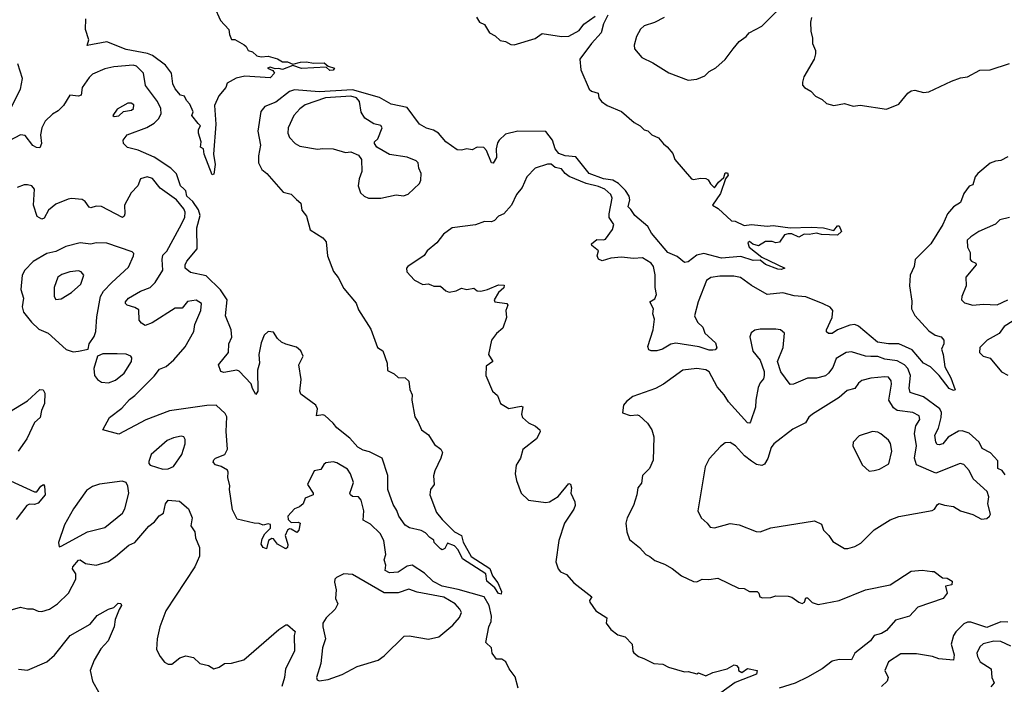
# Model space of a CAD drawing. Extents: x 1603745 to 1745082, y 385868 to 533966.
# Tile 56 of 256: x 1631410 to 1637015, y 423127 to 426910. Entities that reach past the tile are written whole.
import ezdxf

# ---------------------------------------------------------------- set-up
doc = ezdxf.new("R2010")
doc.units = 0

msp = doc.modelspace()

# ---------------------------------------------------------------- linework, layer by layer
at = {"layer": '0CON20XD'}
for points in [[(1635078.3, 426921.7), (1635024.1, 426894.1), (1634965, 426875.8), (1634943.8, 426856.2), (1634921.1, 426815), (1634907.1, 426765), (1634910, 426745), (1634951.2, 426695), (1635014.6, 426664.6), (1635105, 426607.3), (1635215, 426565.8), (1635265, 426570.6), (1635309.7, 426590.3), (1635335, 426614.2), (1635373.4, 426636.6), (1635425, 426683.8), (1635472, 426745), (1635505, 426786.2), (1635545, 426813.8), (1635563.3, 426835), (1635635, 426874), (1635795.4, 427034.6)], [(1632516.7, 426985), (1632552.5, 426905), (1632601.2, 426855), (1632603.3, 426825), (1632615, 426797.5), (1632635, 426796.7), (1632687, 426767), (1632698.3, 426758.3), (1632710, 426735), (1632735, 426727.5), (1632760, 426705), (1632785, 426698.6), (1632825, 426702), (1632877, 426687), (1632905, 426670), (1632935, 426670), (1632965, 426656.7), (1633007.6, 426667.6), (1633040.8, 426670.8), (1633085, 426663.2), (1633143.8, 426663.8), (1633165.5, 426645.5), (1633201.4, 426635), (1633195, 426622.3), (1633175, 426620.9), (1633155, 426639.2), (1633015, 426632.1), (1632965, 426650), (1632906.7, 426626.7), (1632885, 426632.5), (1632865, 426630), (1632835, 426640), (1632820, 426635), (1632850, 426620), (1632860, 426605), (1632835, 426580), (1632691.2, 426588.8), (1632642.3, 426577.7), (1632591.7, 426548.3), (1632582.5, 426525), (1632543.9, 426476.1), (1632518.3, 426421.7), (1632525.6, 426315), (1632512.7, 426145), (1632523.1, 426085), (1632515, 426030), (1632505, 426027.5), (1632460, 426145), (1632456.7, 426175), (1632440, 426185), (1632442.5, 426215), (1632427.5, 426265), (1632427.5, 426285), (1632440, 426305), (1632425, 426320), (1632390, 426365), (1632396.7, 426385), (1632378.8, 426428.8), (1632359.3, 426449.3), (1632347.5, 426475), (1632325, 426481.2), (1632295, 426516.7), (1632281.1, 426545), (1632274.3, 426605), (1632240.4, 426650.4), (1632165.3, 426705.3), (1632137.5, 426717.5), (1632015, 426739.5), (1631905, 426784.4), (1631793.9, 426763.9), (1631803.3, 426795), (1631784.3, 426854.3), (1631786.2, 426915)], [(1634758.8, 426935), (1634733.8, 426886.2), (1634720, 426835), (1634665.6, 426775), (1634599.5, 426685), (1634604.3, 426625), (1634652.5, 426515), (1634665, 426502.5), (1634702.5, 426492.5), (1634707.5, 426465), (1634721.2, 426445), (1634755, 426422), (1634836.7, 426386.7), (1634907.5, 426325), (1634942.5, 426305), (1634965, 426282.5), (1634985, 426276.7), (1635007.5, 426255), (1635047.3, 426237.3), (1635075, 426202.5), (1635096.4, 426186.4), (1635128.3, 426148.3), (1635140, 426115), (1635235, 426004), (1635245, 426000), (1635285, 426008.8), (1635316.4, 426006.4), (1635329.3, 425999.3), (1635342.5, 425975), (1635365, 425952.5), (1635387.5, 425985), (1635418.3, 426011.7), (1635425, 426037.5), (1635438.3, 426038.3), (1635442.5, 426025), (1635427.5, 426005), (1635399.5, 425920.5), (1635353.3, 425855), (1635385.6, 425835.6), (1635462.5, 425765), (1635482.3, 425762.3), (1635535, 425739.4), (1635575, 425744.6), (1635664.8, 425734.8), (1635699.1, 425739.1), (1635795, 425724.4), (1635915, 425729.6), (1635985, 425726), (1636045, 425710), (1636065, 425737.5), (1636075, 425737.1), (1636087.3, 425705), (1636066.3, 425683.7), (1635975, 425687.3), (1635945, 425694.7), (1635905, 425687.3), (1635875, 425690), (1635845, 425672.5), (1635805, 425690.6), (1635785, 425690.8), (1635764, 425685), (1635735, 425643.3), (1635715, 425640), (1635693, 425647), (1635655, 425647.5), (1635615, 425622.5), (1635583, 425633), (1635565, 425647.5), (1635555, 425640), (1635563.3, 425615), (1635635, 425558.8), (1635766, 425495), (1635745, 425488.2), (1635725, 425489.2), (1635655, 425516.9), (1635625, 425540.6), (1635585, 425539.1), (1635515, 425562.5), (1635405, 425552.9), (1635305, 425579.1), (1635265, 425570.5), (1635215, 425532), (1635195, 425528), (1635152, 425562), (1635099.2, 425585), (1635007.1, 425695), (1634985, 425733.8), (1634912.5, 425795), (1634889.4, 425829.4), (1634873.8, 425845), (1634883.1, 425885), (1634879.2, 425905), (1634858.4, 425938.4), (1634818.1, 425978.1), (1634786.1, 425996.1), (1634733.5, 426005), (1634652.5, 426035), (1634575, 426129.4), (1634514.8, 426135.2), (1634479, 426149), (1634458.4, 426175), (1634443.6, 426225), (1634405, 426274.5), (1634246.1, 426276.1), (1634175, 426258.1), (1634138.8, 426225), (1634130.2, 426209.8), (1634122.1, 426175), (1634124.6, 426125.4), (1634105, 426093.3), (1634095, 426096), (1634066.7, 426165), (1634052.9, 426182.9), (1634015, 426185.3), (1633985, 426168.9), (1633955, 426175.8), (1633925, 426168.1), (1633899.7, 426169.7), (1633835, 426214.4), (1633794, 426264), (1633765, 426281.1), (1633725, 426292.9), (1633685.9, 426315.9), (1633615, 426410), (1633525, 426429.3), (1633457.6, 426467.6), (1633305, 426511), (1633115, 426499.9), (1632975, 426510.2), (1632945, 426501.9), (1632868.7, 426441.3), (1632805, 426415.8), (1632782.2, 426387.8), (1632765.4, 426275), (1632780, 426195), (1632769.6, 426135), (1632770, 426095), (1632787.6, 426057.6), (1632815.8, 426035), (1632908.8, 425928.8), (1632955, 425916.2), (1632986.2, 425886.2), (1633010, 425865), (1633016.6, 425826.6), (1633041.7, 425791.7), (1633063.5, 425713.5), (1633135, 425668.8), (1633154, 425645), (1633162, 425565), (1633196.4, 425476.4), (1633222.1, 425442.1), (1633255, 425380), (1633325, 425296.2), (1633337.9, 425257.9), (1633409.3, 425149.3), (1633446.7, 425045), (1633476.7, 425025), (1633501.2, 424955), (1633503.9, 424913.9), (1633542.5, 424895), (1633565, 424872.5), (1633605, 424871.2), (1633625, 424853.3), (1633630, 424805), (1633644.2, 424775), (1633642, 424745), (1633658.8, 424648.8), (1633679.1, 424619.1), (1633697.5, 424575), (1633737.2, 424547.2), (1633771.8, 424491.8), (1633806.7, 424465), (1633816.2, 424446.2), (1633808, 424415), (1633773, 424343)], [(1634010, 426925), (1634026.7, 426896.7), (1634055, 426882.5), (1634085, 426834.3), (1634117.5, 426817.5), (1634145, 426790.8), (1634175, 426785.8), (1634205, 426768.2), (1634225, 426767.1), (1634345, 426803.1), (1634385, 426832.2), (1634495, 426814), (1634535, 426815.7), (1634595, 426849.4), (1634621.4, 426885), (1634685, 426929.2)], [(1635917.9, 426922.1), (1635911.9, 426895), (1635914.2, 426845), (1635924, 426805), (1635924, 426775), (1635940, 426735), (1635940.8, 426715), (1635932, 426685), (1635874.4, 426585.6), (1635866, 426555), (1635866.7, 426536.7), (1635877.5, 426525), (1635913.6, 426503.6), (1635940, 426475), (1635977.5, 426455), (1636002.5, 426432.5), (1636045, 426421.9), (1636105, 426433.8), (1636155, 426417.5), (1636195, 426423.8), (1636345, 426401.2), (1636415, 426428.8), (1636465, 426492), (1636485, 426504.2), (1636505, 426508), (1636555, 426495.7), (1636585, 426500), (1636715, 426560.6), (1636765, 426579.4), (1636805, 426585.6), (1636875, 426622), (1636935, 426624), (1637045, 426660)], [(1633773, 424343), (1633766.1, 424313.9), (1633769.2, 424265), (1633748.8, 424235), (1633744.2, 424205.8), (1633783.5, 424105), (1633815, 424064.7), (1633884.6, 423995), (1633924.3, 423975), (1633934.3, 423935.7), (1633980, 423855), (1634085.7, 423785.7), (1634102, 423745), (1634132.7, 423705), (1634152.3, 423655), (1634149.8, 423640.2), (1634135, 423644.6), (1634115.5, 423675.5), (1634069.7, 423715), (1634062.9, 423755), (1633930.6, 423840.6), (1633905, 423892.5), (1633885, 423915.5), (1633845, 423930), (1633829.3, 423900.7), (1633815, 423892.5), (1633805, 423897.5), (1633770, 423935), (1633768.3, 423948.3), (1633745, 423962.5), (1633720, 423990), (1633695, 424003.3), (1633628.3, 424018.3), (1633605, 424033.8), (1633568, 424085), (1633557, 424117), (1633535, 424150), (1633505.8, 424235), (1633505.6, 424315), (1633473.4, 424413.4), (1633401.2, 424451.2), (1633365, 424459.6), (1633335, 424476.2), (1633289, 424529), (1633215, 424586.7), (1633195, 424613.1), (1633146.2, 424656.2), (1633135, 424660), (1633100, 424655), (1633104.6, 424695), (1633095.3, 424715), (1633009.4, 424779.4), (1633004.8, 424795), (1633012.1, 424862.1), (1632998.1, 424945), (1633023.4, 424995), (1633009.4, 425025), (1632985, 425046.2), (1632925, 425062.2), (1632900.3, 425075), (1632877.2, 425095), (1632855, 425132.2), (1632825, 425134.6), (1632801.8, 425115), (1632785, 425071.2), (1632771.5, 425005), (1632774.6, 424955), (1632763.2, 424915), (1632765.7, 424795), (1632755, 424777.5), (1632735, 424810), (1632726.9, 424836.9), (1632660, 424910), (1632645, 424915.4), (1632571.7, 424901.7), (1632555, 424907.5), (1632542, 424945), (1632598.1, 425015), (1632600, 425065), (1632616.6, 425103.4), (1632612.9, 425145), (1632580.8, 425225), (1632591.1, 425315), (1632553.1, 425373.1), (1632472.1, 425452.1), (1632381.8, 425471.8), (1632352, 425495), (1632351.4, 425515), (1632361.1, 425535), (1632419.6, 425605), (1632418, 425725), (1632437, 425795), (1632427.9, 425827.9), (1632395, 425874.3), (1632362.2, 425905), (1632354.8, 425935), (1632345, 425946.7), (1632324.8, 425965), (1632302.1, 426032.1), (1632270.4, 426065), (1632175, 426128.2), (1632085, 426168.2), (1632023.3, 426183.3), (1632000.6, 426205), (1631999.5, 426225), (1632021.8, 426255), (1632133.1, 426296.9), (1632175, 426320.7), (1632200.8, 426345), (1632215.9, 426375), (1632214.2, 426405), (1632194.8, 426445), (1632126.4, 426535), (1632115.3, 426605), (1632075, 426646.3), (1632055, 426651.9), (1631945, 426642.2), (1631895, 426629.6), (1631825, 426599.1), (1631805, 426581.9), (1631765.3, 426525), (1631759.2, 426480.8), (1631745, 426475.6), (1631695, 426480.6), (1631659.3, 426420.7), (1631629.3, 426390.7), (1631597.1, 426372.9), (1631555, 426332.5), (1631535.3, 426295), (1631527.5, 426255), (1631534.5, 426205), (1631525, 426181.2), (1631505, 426181.9), (1631485, 426194.6), (1631440.9, 426250.9), (1631415, 426253.8), (1631317.4, 426202.6)], [(1631354.4, 426395), (1631414, 426515), (1631426, 426575), (1631399.7, 426659.7)], [(1633395, 425894.3), (1633465, 425894.4), (1633553.9, 425913.9), (1633595, 425908.1), (1633622.2, 425917.8), (1633685, 425976.7), (1633694.2, 425995.8), (1633695.8, 426035), (1633681.9, 426065), (1633677.5, 426095), (1633666.7, 426106.7), (1633615, 426126.9), (1633515, 426142.9), (1633443.3, 426185), (1633430, 426205), (1633430, 426215), (1633447.7, 426232.3), (1633474, 426295), (1633465, 426306.9), (1633425, 426317.1), (1633375, 426350), (1633354, 426384), (1633343.9, 426445), (1633326.9, 426465), (1633295, 426475.4), (1633151.5, 426465), (1633034.4, 426425), (1633005, 426403.1), (1632971.2, 426365), (1632937.8, 426295), (1632936.9, 426265), (1632945, 426240), (1632978, 426205), (1633005, 426190), (1633105, 426173.1), (1633135, 426177.1), (1633195, 426174.3), (1633265, 426154), (1633295, 426158.8), (1633339.5, 426139.5), (1633356.2, 426115), (1633356.9, 426045), (1633341.9, 426005), (1633337.1, 425965), (1633350.8, 425925), (1633371.2, 425905), (1633395, 425894.3)], [(1631948.3, 426358.3), (1631975, 426362.9), (1632001.7, 426388.3), (1632045.7, 426395), (1632057.8, 426405), (1632059.2, 426425), (1632045, 426434.4), (1632025, 426435.7), (1631965, 426400), (1631940, 426365), (1631948.3, 426358.3)], [(1637035, 426129.4), (1636995, 426109.2), (1636964.3, 426105.7), (1636935, 426092.5), (1636863.8, 426035), (1636850, 426015), (1636835, 425970), (1636815, 425962.5), (1636785, 425921.2), (1636765, 425870), (1636725, 425844), (1636692.5, 425805), (1636665.6, 425745), (1636597.5, 425635), (1636507.5, 425545), (1636501.4, 425505), (1636478.8, 425455), (1636476, 425395), (1636488.8, 425308.8), (1636487.5, 425265), (1636505, 425226.7), (1636585, 425139.2), (1636621.2, 425115), (1636655, 425104.3), (1636671.1, 425085), (1636670.6, 425065), (1636657.5, 425035), (1636667.5, 425005), (1636675.9, 424934.1), (1636711.1, 424871.1), (1636735, 424802.5), (1636725, 424799.5), (1636701, 424811), (1636645, 424885.4), (1636595, 424933.3), (1636555, 424954.3), (1636490.5, 425030.5), (1636414.7, 425064.7), (1636355, 425065.7), (1636293.1, 425075), (1636185, 425165.4), (1636165, 425175.4), (1636135, 425172), (1636065.9, 425144.1), (1636035, 425124.4), (1636015, 425122.9), (1636003.4, 425133.4), (1636003.1, 425145), (1636035.4, 425215), (1636038.5, 425255), (1636023.2, 425273.2), (1635983.4, 425293.4), (1635885, 425332.1), (1635818.3, 425338.3), (1635755, 425354.4), (1635665, 425346.4), (1635575, 425396.9), (1635512.6, 425442.6), (1635475, 425450.8), (1635395, 425450.9), (1635345, 425442.1), (1635320.5, 425425), (1635271.5, 425305), (1635251.2, 425225), (1635268.7, 425188.7), (1635299.4, 425159.4), (1635310.6, 425125), (1635370.2, 425070.2), (1635378, 425042), (1635368.5, 425031.5), (1635355, 425028.5), (1635335, 425029.1), (1635277.9, 425047.9), (1635145, 425068.9), (1635116.8, 425063.2), (1635070, 425035), (1635037.5, 425025), (1635005, 425024.3), (1634991.1, 425031.1), (1634985, 425050), (1635015.5, 425144.5), (1635023.6, 425205), (1635014.4, 425235), (1635018.1, 425265), (1634996.2, 425305), (1635025, 425321.4), (1635035.5, 425345), (1635026.8, 425385), (1635027.7, 425457.7), (1635018, 425505), (1635004.7, 425524.7), (1634955, 425555.4), (1634905, 425550), (1634835, 425558.4), (1634775, 425553.1), (1634725, 425537), (1634705, 425546.9), (1634697.3, 425565), (1634704.7, 425595), (1634667.2, 425625), (1634665.4, 425635), (1634695, 425658.4), (1634733.5, 425656.5), (1634745, 425661.2), (1634785, 425715.7), (1634792.9, 425745), (1634765.7, 425785), (1634766.4, 425805), (1634782.7, 425895), (1634774.6, 425915), (1634741.5, 425945), (1634705, 425960.6), (1634635, 425977), (1634538, 426018), (1634515.4, 426035), (1634495, 426061.9), (1634458.3, 426068.3), (1634435, 426087.5), (1634415, 426088), (1634345, 426064.3), (1634297.1, 426015), (1634270, 425955), (1634238.1, 425915), (1634209.2, 425855), (1634165, 425805.6), (1634135, 425791.2), (1634113, 425767), (1634095, 425759.2), (1634055, 425760.9), (1634005, 425742.5), (1633872.5, 425725), (1633821.7, 425688.3), (1633785, 425640), (1633730, 425595), (1633711.7, 425568.3), (1633618.8, 425505), (1633612, 425495), (1633614.1, 425474.1), (1633657, 425427), (1633705, 425403.3), (1633735, 425406.7), (1633750.7, 425400.7), (1633767, 425393), (1633805, 425393.3), (1633835, 425366.7), (1633855, 425358.8), (1633893.9, 425366.1), (1633925, 425382), (1633955.8, 425374.2), (1633995, 425381.4), (1634015, 425367.5), (1634034.6, 425364.6), (1634073.7, 425373.7), (1634135, 425400), (1634168.6, 425398.6), (1634165.4, 425384.6), (1634135, 425357.1), (1634110, 425315), (1634115, 425303.3), (1634183.3, 425295), (1634188.8, 425285), (1634177.5, 425255), (1634180.6, 425215), (1634160, 425155), (1634125, 425123.3), (1634096.2, 425085), (1634079.2, 425005), (1634104, 424965), (1634065, 424937.5), (1634063.3, 424885), (1634101.2, 424795), (1634130.8, 424770.8), (1634146.7, 424725), (1634195, 424697.5), (1634265, 424709.4), (1634275, 424705.8), (1634266.7, 424665), (1634272.5, 424645), (1634306.7, 424615), (1634345.7, 424595.7), (1634370, 424575), (1634373.3, 424565), (1634351.2, 424525), (1634275, 424463.8), (1634261.4, 424415), (1634245, 424390), (1634235.7, 424374.3), (1634231.1, 424325), (1634237.6, 424287.6), (1634264.5, 424214.5), (1634306.7, 424175), (1634405, 424162.7), (1634425, 424166.4), (1634474.8, 424195.3), (1634535, 424270), (1634545, 424266.7), (1634551.1, 424245), (1634546.9, 424215), (1634569.2, 424165), (1634572, 424145), (1634565, 424123.3), (1634512, 424045), (1634479.2, 423945), (1634461.9, 423825), (1634474.4, 423785), (1634488.2, 423768.2), (1634521.9, 423751.9), (1634565, 423703.8), (1634666.7, 423625), (1634653.8, 423605), (1634656.2, 423595), (1634688.8, 423545), (1634752, 423505), (1634748.8, 423475), (1634775, 423438.8), (1634815, 423408.8), (1634856.5, 423396.5), (1634895.8, 423355), (1634900, 423315), (1634906.1, 423306.1), (1634932.5, 423285), (1634963.8, 423273.8)], [(1634246.7, 423105), (1634230, 423170), (1634195.8, 423215), (1634178, 423255), (1634155, 423270), (1634125, 423270), (1634100, 423305), (1634095.5, 423335.5), (1634063.1, 423365), (1634081.2, 423455), (1634094.6, 423485), (1634096.6, 423515), (1634082.9, 423575), (1634054.4, 423624.4), (1633905, 423667.2), (1633815, 423685.9), (1633762.7, 423712.7), (1633715, 423759.5), (1633645, 423805.3), (1633615, 423799.5), (1633565, 423765.3), (1633515, 423761.6), (1633489.5, 423775), (1633493.3, 423805), (1633484.8, 423835), (1633494.7, 423865.3), (1633483.3, 423945), (1633462.7, 423985), (1633407.7, 424037.7), (1633365, 424060.8), (1633368.5, 424115), (1633352.9, 424175), (1633338.8, 424195), (1633305, 424196.9), (1633292.5, 424205), (1633289.4, 424215), (1633298.6, 424241.4), (1633310.5, 424275), (1633293.3, 424325), (1633275, 424351.4), (1633215, 424388), (1633195, 424394), (1633152.7, 424387.3), (1633140.9, 424379.1), (1633125, 424348.8), (1633087, 424343), (1633048.8, 424265), (1633080, 424215), (1633080, 424205), (1633035, 424185.8), (1633024.3, 424155), (1633003.6, 424136.4), (1632974.4, 424125.6), (1632935.8, 424085), (1632939.1, 424065), (1632955, 424048.2), (1632995, 424050), (1633006.2, 424045), (1632999.5, 424005), (1632988.3, 423991.7), (1632955, 424010.4), (1632945, 424012.1), (1632934.7, 424005), (1632920.2, 423975), (1632937.1, 423922.9), (1632935, 423905.8), (1632925, 423898.2), (1632876.8, 423925), (1632855, 423954.6), (1632845, 423956.7), (1632826.6, 423945), (1632815, 423897.5), (1632795, 423905.6), (1632784.5, 423925), (1632791.1, 423955), (1632805.8, 423984.2), (1632836.9, 424015), (1632837.4, 424037.4), (1632825, 424041.2), (1632795, 424033.3), (1632773, 424043), (1632745, 424043.8), (1632647, 424067), (1632620.7, 424120.7), (1632604, 424235), (1632605.9, 424255.9), (1632594.1, 424304.1), (1632596.7, 424335), (1632592, 424345), (1632557.6, 424367.6), (1632525, 424376.8), (1632511.8, 424391.8), (1632514.2, 424405), (1632525, 424413.3), (1632577.5, 424435), (1632593.4, 424465), (1632584.6, 424565.4), (1632589.1, 424649.1), (1632579.1, 424669.1), (1632527.5, 424715), (1632475, 424714), (1632263.2, 424683.2), (1632127.3, 424632.7), (1631975, 424550), (1631882.5, 424575), (1631922, 424645), (1631991.6, 424698.4), (1632035, 424747.8), (1632065, 424770), (1632175, 424881.4), (1632205, 424920), (1632243.8, 424936.2), (1632286.4, 424973.6), (1632351.7, 425048.3), (1632401.8, 425135), (1632407.5, 425175), (1632440.4, 425255), (1632445.5, 425295), (1632415, 425313.8), (1632365, 425306.1), (1632335, 425267.5), (1632295, 425267.7), (1632164.7, 425185.3), (1632125, 425170), (1632102.5, 425182.5), (1632090.4, 425200.4), (1632087.8, 425257.8), (1632065, 425272.2), (1632021.9, 425285), (1632011.3, 425295), (1632012.2, 425305), (1632029.1, 425325), (1632097.1, 425365), (1632153.4, 425386.6), (1632180.5, 425415), (1632225, 425484.2), (1632220, 425545), (1632225, 425570.6), (1632247.1, 425592.9), (1632319.5, 425725), (1632349.4, 425785), (1632352.7, 425815), (1632345, 425832.5), (1632302.9, 425885), (1632210.4, 425950.4), (1632165.3, 426005.3), (1632136.3, 426016.3), (1632096.7, 426005), (1632083.1, 425965), (1632044.7, 425925.3), (1632005.7, 425855), (1632008.6, 425805), (1632005, 425791.4), (1631995, 425783.5), (1631875, 425847.5), (1631845, 425849.2), (1631815, 425839.2), (1631805, 425842.9), (1631781.9, 425875), (1631765, 425887.5), (1631705, 425891.4), (1631685, 425889.2), (1631615, 425860), (1631574.4, 425825), (1631550, 425780), (1631535, 425774.2), (1631510, 425790), (1631488.2, 425855), (1631494.3, 425945), (1631478, 425965), (1631455, 425970.9), (1631435, 425970), (1631394.7, 425955.3)], [(1637045, 425784), (1636990.1, 425769.9), (1636964.3, 425745.7), (1636870, 425705), (1636823.8, 425675), (1636804, 425655), (1636805.8, 425615), (1636820.8, 425585), (1636820.8, 425545), (1636828.8, 425535), (1636853.3, 425525), (1636855.6, 425515.6), (1636796.7, 425445), (1636798.5, 425395), (1636772.9, 425335), (1636771.2, 425315), (1636788.5, 425298.5), (1636835, 425284.6), (1636895, 425290.5), (1636975, 425287.1), (1637035.5, 425315.5)], [(1631715, 425019.2), (1631745, 425024.2), (1631800, 425035), (1631806.2, 425065), (1631834, 425106), (1631844, 425135), (1631848.1, 425218.1), (1631869.2, 425335), (1631886.2, 425365), (1631933.8, 425415), (1632029.1, 425500.9), (1632058.1, 425565), (1632058.8, 425578.8), (1632049.3, 425589.3), (1631905, 425637.5), (1631845, 425640), (1631815, 425631.8), (1631755, 425639.6), (1631671.8, 425618.2), (1631615, 425591.1), (1631565, 425579.1), (1631487.1, 425532.9), (1631440, 425485), (1631424.4, 425455), (1631415.5, 425375), (1631430.9, 425325), (1631424.6, 425275), (1631431.9, 425245), (1631477.6, 425187.6), (1631518.1, 425148.1), (1631572, 425125), (1631675, 425032.9), (1631715, 425019.2)], [(1631615, 425318), (1631645, 425321.9), (1631705, 425357.5), (1631757.5, 425405), (1631775.7, 425455), (1631759.2, 425475), (1631745, 425480.5), (1631695, 425475.4), (1631649.8, 425460.2), (1631626.2, 425443.8), (1631605.4, 425385), (1631605.8, 425335), (1631615, 425318)], [(1637064.5, 425195), (1637015, 425164.6), (1636985.5, 425124.5), (1636916.9, 425085), (1636875.7, 425045), (1636874.6, 425015), (1636893.8, 424995), (1636935, 424984.2), (1636998.8, 424905), (1637035, 424887.5)], [(1637020, 424320), (1637003.5, 424343.5), (1636978.6, 424355), (1636978.7, 424398.7), (1636935.5, 424445), (1636889, 424469), (1636871.3, 424505), (1636815, 424557.2), (1636775, 424569.4), (1636755, 424567.2), (1636695, 424534.6), (1636664.3, 424495), (1636645, 424489.4), (1636632.7, 424492.7), (1636624.4, 424504.4), (1636618.6, 424545), (1636640.7, 424585), (1636656.5, 424645), (1636656.6, 424675), (1636648.2, 424695), (1636555, 424762.9), (1636478.6, 424788.6), (1636473.4, 424813.4), (1636481.3, 424885), (1636465.6, 424925), (1636447.5, 424945), (1636405, 424969.2), (1636335, 424977.1), (1636295, 424993.2), (1636255, 424992.4), (1636225, 424994.7), (1636145, 425019.5), (1636115, 425016.4), (1636058.3, 424981.7), (1636039.2, 424930.8), (1636015, 424897.5), (1635996.9, 424883.1), (1635945, 424869.6), (1635895, 424868.8), (1635815, 424835.5), (1635795, 424832.9), (1635742.5, 424905), (1635723.3, 424965), (1635755.8, 425045), (1635764, 425125), (1635740, 425145), (1635715, 425149.4), (1635625, 425148.9), (1635595, 425141.9), (1635573.2, 425126.8), (1635566, 425105), (1635583.3, 425023.3), (1635625, 424972.5), (1635647, 424907), (1635647.5, 424885), (1635643.6, 424866.4), (1635625, 424843.3), (1635614.4, 424815.6), (1635600, 424745), (1635598.2, 424705), (1635569.3, 424620.7), (1635565, 424612.9), (1635553.3, 424615), (1635444.3, 424734.3), (1635420.4, 424775), (1635381.2, 424821.2), (1635335.6, 424905), (1635315, 424916.4), (1635265, 424924.5), (1635185, 424914.3), (1635074, 424835), (1635029.8, 424810.2), (1634900, 424765), (1634863.6, 424736.4), (1634847.5, 424715), (1634841.7, 424671.7), (1634885, 424656.2), (1634925, 424661.2), (1634936.9, 424656.9), (1634984.1, 424614.1), (1635008, 424575), (1635020, 424535), (1635016.7, 424403.3), (1634994.4, 424355.6), (1634956.2, 424315), (1634948.8, 424271.2), (1634928.8, 424245), (1634924, 424205), (1634904.2, 424145), (1634867.1, 424075), (1634860, 424045), (1634865.7, 423995.7), (1634881.2, 423951.2), (1634938.8, 423905), (1634973.8, 423865), (1634996.7, 423855), (1635025, 423831.2), (1635081.2, 423811.2), (1635125, 423786.2), (1635177.5, 423745), (1635245, 423712.5), (1635265, 423710.8), (1635295, 423725.8), (1635333.6, 423723.6), (1635385, 423731.2), (1635502.5, 423675), (1635535, 423672.9), (1635565, 423655.7), (1635607.5, 423655), (1635617.5, 423645), (1635623.3, 423625), (1635638.8, 423618.8), (1635685, 423620.8), (1635715, 423630.8), (1635785, 423628), (1635805, 423624), (1635845, 423594), (1635865, 423586.7), (1635877.5, 423595), (1635885, 423620), (1635895, 423619.2), (1635921.8, 423591.8), (1635955, 423581.1), (1636074.4, 423604.4), (1636224.7, 423665.3), (1636365, 423692.5), (1636485, 423771.4), (1636547.5, 423777.5), (1636605, 423770), (1636615, 423768.8), (1636664, 423734), (1636690.5, 423730.5), (1636717.5, 423715), (1636716.1, 423693.9), (1636680, 423685), (1636688.8, 423645), (1636666.2, 423615), (1636523.5, 423566.5), (1636475, 423514.4), (1636395, 423491.4), (1636345, 423432.9), (1636315, 423415.7), (1636275, 423404), (1636252.5, 423375), (1636165, 423304.2), (1636144.5, 423265.5), (1636075, 423267.8), (1636035, 423258.4), (1635977.3, 423215), (1635895, 423167.4), (1635825, 423133.3), (1635732.9, 423105)], [(1631915, 424842.9), (1631955, 424858.8), (1632005, 424897.8), (1632045.6, 424965), (1632048.6, 424985), (1632042, 424995), (1632015, 425006.2), (1631965, 425008.8), (1631882.7, 425007.3), (1631852.5, 424995), (1631832.5, 424925), (1631836, 424885), (1631852.4, 424862.4), (1631875, 424847.1), (1631915, 424842.9)], [(1636105, 423899.2), (1636125, 423900), (1636165, 423910.8), (1636198.7, 423931.3), (1636274.6, 424005.4), (1636365, 424063.1), (1636415, 424081.9), (1636603.4, 424116.6), (1636616.7, 424123.3), (1636635, 424151.2), (1636645, 424156.2), (1636675, 424145.8), (1636725, 424140), (1636765, 424113.8), (1636835, 424093.3), (1636885, 424066.2), (1636915, 424071.2), (1636931.2, 424085), (1636936.2, 424095), (1636920.8, 424155), (1636927.3, 424195), (1636917.3, 424225), (1636837.3, 424297.3), (1636814.6, 424344.6), (1636785, 424378.6), (1636764, 424384), (1636625, 424328.2), (1636515.9, 424375.9), (1636503.1, 424415), (1636514.2, 424485), (1636504.3, 424554.3), (1636510.8, 424599.2), (1636533.8, 424635), (1636530, 424655), (1636495, 424673.3), (1636405.7, 424685.7), (1636385, 424700.9), (1636358.2, 424745), (1636373.4, 424835), (1636371.2, 424855), (1636355.8, 424875), (1636335, 424877.1), (1636255, 424870.3), (1636204.2, 424855.8), (1636185, 424841.1), (1636165, 424811.5), (1636120.5, 424799.5), (1636075, 424758.8), (1635923.1, 424665), (1635902.8, 424647.2), (1635883.1, 424615), (1635810.5, 424579.5), (1635702.5, 424495), (1635687.9, 424475), (1635668.3, 424411.7), (1635649.1, 424380.9), (1635635, 424371.9), (1635605, 424379.1), (1635575, 424396.9), (1635536.9, 424426.9), (1635485, 424484.2), (1635455, 424504.2), (1635425, 424502), (1635398.5, 424481.5), (1635335, 424411.2), (1635311.4, 424365), (1635270.8, 424115), (1635290, 424075), (1635323.8, 424045), (1635340.9, 424020.9), (1635365, 424017.1), (1635455, 424041.8), (1635506.2, 424035), (1635602.5, 423997.5), (1635624.3, 423995.7), (1635685, 424017.5), (1635935, 424057.1), (1635975, 424039.4), (1635985, 424004), (1636015.6, 423975), (1636039.7, 423939.7), (1636105, 423899.2)], [(1631351.9, 424678.1), (1631455, 424740.7), (1631525, 424804.6), (1631543.1, 424803.1), (1631552.7, 424785), (1631551.9, 424725), (1631533.3, 424685), (1631527.3, 424645), (1631495, 424617.5), (1631449.6, 424525), (1631401.8, 424455)], [(1632225, 424351.9), (1632255, 424353.6), (1632285, 424366.7), (1632333.3, 424435), (1632351.5, 424495), (1632351.4, 424521.4), (1632345, 424536), (1632328.6, 424538.6), (1632285, 424529.6), (1632250, 424515), (1632158.1, 424435), (1632144.2, 424395), (1632144.4, 424384.4), (1632153.3, 424375), (1632225, 424351.9)], [(1636245, 424340), (1636275, 424343.8), (1636305, 424352), (1636357.1, 424382.9), (1636375.5, 424455), (1636367.4, 424497.4), (1636355, 424516.2), (1636312.7, 424552.7), (1636295, 424562), (1636265, 424566.2), (1636189.5, 424540.5), (1636154.2, 424505.8), (1636153.3, 424485), (1636205.8, 424375.8), (1636245, 424340)], [(1631357.5, 424285), (1631495, 424221.8), (1631507.4, 424222.6), (1631530, 424255), (1631545, 424264.4), (1631551.2, 424255), (1631555.7, 424205), (1631515, 424158.8), (1631495, 424150.7), (1631465, 424152.2), (1631450.8, 424145), (1631389.2, 424065)], [(1631635, 423910), (1631645, 423913.8), (1631795, 423994.5), (1631895, 424020), (1631995, 424100.6), (1632007.8, 424125), (1632031.1, 424215), (1632025.8, 424254.2), (1632015, 424275.8), (1631993.4, 424283.4), (1631865, 424265.8), (1631825, 424252.5), (1631790.3, 424229.7), (1631716.9, 424125), (1631664.6, 424035.4), (1631631.4, 423935), (1631635, 423910)], [(1631355, 423548.8), (1631415, 423565.5), (1631455, 423555.8), (1631485, 423557.5), (1631515, 423542.5), (1631535, 423541.4), (1631578.8, 423555), (1631625, 423584.4), (1631687.5, 423645), (1631729.5, 423725), (1631729.2, 423755), (1631710.5, 423785), (1631712.3, 423795), (1631745, 423833.8), (1631755, 423834.7), (1631785, 423814.4), (1631845, 423805.5), (1631915, 423826.7), (1631955.3, 423854.7), (1632030.8, 423919.2), (1632065.8, 423935), (1632145, 424027.5), (1632177.6, 424052.4), (1632204.3, 424085.7), (1632228.7, 424101.3), (1632239, 424155), (1632255, 424174.3), (1632319.1, 424169.2), (1632371.2, 424125), (1632391.2, 424075), (1632385, 424030), (1632406.2, 423995), (1632411.2, 423961.2), (1632433.8, 423905), (1632432.7, 423857.3), (1632407.5, 423795), (1632241.9, 423545), (1632207.1, 423455), (1632191.9, 423385), (1632188, 423325), (1632208.8, 423285), (1632235, 423253.8), (1632255, 423240.8), (1632275, 423240.8), (1632322.2, 423277.8), (1632355, 423290), (1632399.7, 423279.7), (1632435.8, 423245.8), (1632485, 423234.4), (1632515.7, 423215.7), (1632545.3, 423224.7), (1632575, 423245.4), (1632615, 423246.7), (1632685, 423266.9), (1632885, 423439.3), (1632924.3, 423465), (1632935, 423466.2), (1632978.3, 423428.3), (1632973.1, 423405), (1632974.6, 423315), (1632922.1, 423215), (1632916.5, 423165), (1632901.2, 423115)], [(1633115, 423146.9), (1633165, 423153.5), (1633245, 423182.3), (1633330.9, 423229.2), (1633450.8, 423265), (1633485, 423288.9), (1633598.3, 423401.7), (1633627.1, 423402.9), (1633736.6, 423383.4), (1633795, 423397.1), (1633876.1, 423463.9), (1633912.7, 423507.3), (1633924.4, 423535), (1633915.6, 423555), (1633888.5, 423585), (1633825, 423623.2), (1633671.8, 423651.8), (1633625, 423669.4), (1633565, 423648.5), (1633485, 423647.1), (1633305, 423751.4), (1633255, 423756.2), (1633212.5, 423735), (1633203.3, 423725), (1633202, 423708), (1633211.2, 423665), (1633207.1, 423615), (1633221.5, 423585), (1633206, 423555), (1633154.7, 423505), (1633135.4, 423475), (1633134.6, 423454.6), (1633150.3, 423385), (1633133.6, 423335), (1633124.5, 423245), (1633098.9, 423165), (1633102.6, 423152.6), (1633115, 423146.9)], [(1631402.7, 423212.7), (1631455, 423208.1), (1631565, 423254.6), (1631607.4, 423292.6), (1631697.5, 423405), (1631810.2, 423469.8), (1631850.6, 423519.4), (1631915, 423554), (1631946.1, 423563.9), (1631970.7, 423589.3), (1631986.1, 423586.1), (1631990, 423575), (1631976.2, 423553.8), (1631954.2, 423495), (1631946.9, 423455), (1631913.1, 423375), (1631871.2, 423328.8), (1631832.9, 423265), (1631810.5, 423205), (1631824.2, 423144.2), (1631860.6, 423080.6)], [(1637035, 423480.7), (1636995, 423482.9), (1636915, 423450.3), (1636825, 423480.7), (1636805, 423481.1), (1636785, 423471.8), (1636739.4, 423425)], [(1636739.4, 423425), (1636725.5, 423405), (1636712.5, 423355), (1636730, 423295), (1636726.2, 423263.8), (1636641.9, 423271.9), (1636606, 423286), (1636515, 423300.5), (1636425, 423300.5), (1636355.6, 423255), (1636335.6, 423205), (1636354.6, 423165), (1636347.9, 423145), (1636315, 423113.9)], [(1637051.4, 423345), (1636995, 423371.1), (1636955, 423372.4), (1636895, 423358.2), (1636875, 423340), (1636858.9, 423305), (1636861.5, 423285), (1636876.9, 423255), (1636939.6, 423215), (1636943.3, 423165), (1636956.7, 423135), (1636937.8, 423112.2)], [(1634963.8, 423273.8), (1635020, 423245), (1635071.2, 423241.2), (1635103.7, 423223.7), (1635195, 423198), (1635215, 423200), (1635265, 423187.5), (1635275, 423192.5), (1635315, 423176), (1635355, 423193.8), (1635437.5, 423215), (1635477, 423237), (1635490, 423235), (1635501.7, 423221.7), (1635502.5, 423205), (1635520, 423195), (1635552.5, 423217.5), (1635608, 423205), (1635604, 423185), (1635482.9, 423137.1), (1635400.7, 423079.3)]]:
    msp.add_lwpolyline(points, dxfattribs=at)

doc.saveas('drawing.dxf')
